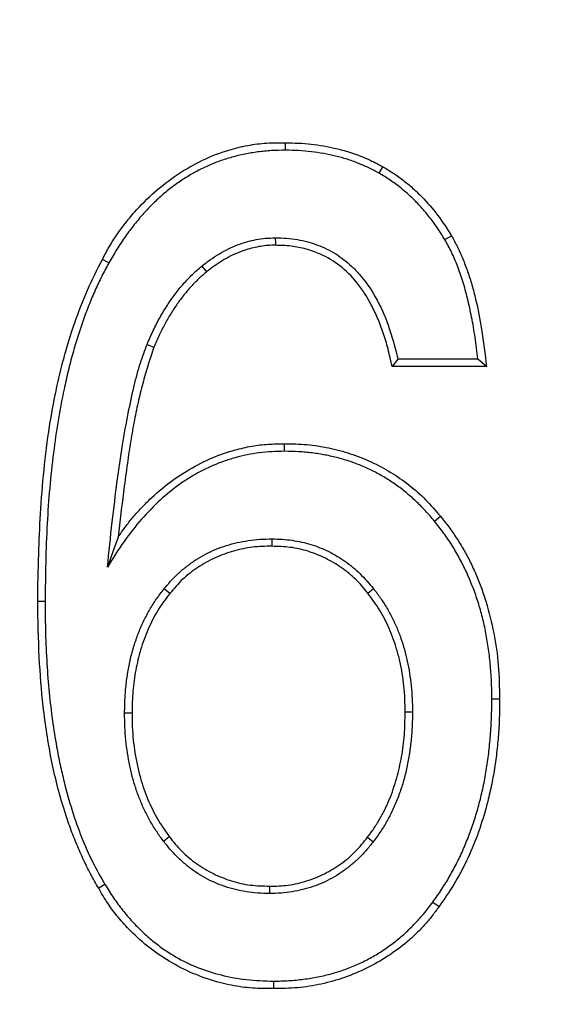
# Model space of a CAD drawing. Header units: millimetres. Extents: x 3 to 2091, y -59 to 1557.
# Tile 24 of 71: x 916.03 to 922.35, y 589.11 to 600.86. Entities that reach past the tile are written whole.
import ezdxf

# ---------------------------------------------------------------- set-up
doc = ezdxf.new("R2010")
doc.units = ezdxf.units.MM

msp = doc.modelspace()

# ---------------------------------------------------------------- linework, layer by layer
at = {"color": 7, "linetype": 'Continuous', "lineweight": 25}
for p, q in [((919.199, 599.303), (919.199, 599.391)), ((920.315, 599.028), (920.359, 599.106)), ((921.098, 598.236), (921.177, 598.283)), ((917.093, 597.958), (917.016, 598.001)), ((918.201, 597.92), (918.258, 597.852)), ((917.549, 596.987), (917.631, 596.953)), ((920.539, 596.812), (920.469, 596.723)), ((921.594, 596.723), (921.492, 596.812)), ((921.594, 596.723), (920.469, 596.723)), ((919.188, 595.711), (919.188, 595.8)), ((920.974, 594.878), (921.044, 594.936)), ((919.038, 594.578), (919.038, 594.666)), ((917.82, 594.014), (917.751, 594.07)), ((920.179, 594.019), (920.247, 594.074)), ((916.333, 593.919), (916.245, 593.919)), ((921.658, 592.758), (921.75, 592.758)), ((917.37, 592.589), (917.281, 592.589)), ((920.624, 592.602), (920.711, 592.602)), ((917.744, 591.062), (917.814, 591.115)), ((920.176, 591.107), (920.245, 591.054)), ((917.047, 590.543), (916.972, 590.498)), ((919.009, 590.525), (919.009, 590.436)), ((920.954, 590.333), (921.028, 590.28)), ((919.055, 589.391), (919.055, 589.303))]:
    msp.add_line(p, q, dxfattribs=at)
msp.add_circle((916.559, 559.513), 170, dxfattribs=at)
for radius, start, end in [(133, 90, 270), (133, 270, 90), (100, 90, 270), (100, 270, 90)]:
    msp.add_arc((916.559, 559.513), radius, start, end, dxfattribs=at)
for points, knots in [([(916.559, 727.513), (916.139, 727.512), (915.299, 727.511), (914.039, 727.496), (912.78, 727.472), (911.521, 727.439), (910.262, 727.397), (909.004, 727.345), (907.746, 727.284), (906.489, 727.213), (905.232, 727.133), (903.975, 727.043), (902.719, 726.944), (899.288, 726.647), (893.693, 726.011), (885.902, 724.756), (878.102, 723.119), (870.249, 721.073), (862.439, 718.629), (854.641, 715.761), (846.942, 712.488), (836.762, 707.543), (824.416, 700.341), (810.457, 690.153), (797.553, 678.519), (785.92, 665.615), (775.731, 651.656), (767.114, 636.885), (760.14, 621.561), (754.828, 605.943), (751.147, 590.281), (749.02, 574.799), (748.332, 559.513), (749.02, 544.228), (751.147, 528.746), (754.828, 513.083), (760.14, 497.466), (767.114, 482.142), (775.731, 467.371), (785.92, 453.411), (797.553, 440.507), (810.457, 428.874), (824.416, 418.686), (836.762, 411.483), (846.942, 406.539), (854.641, 403.266), (862.439, 400.398), (870.249, 397.954), (878.102, 395.908), (885.902, 394.271), (893.693, 393.015), (899.705, 392.332), (903.974, 391.979), (906.488, 391.809), (909.003, 391.677), (911.52, 391.583), (914.039, 391.524), (915.719, 391.517), (916.559, 391.513)], [0, 0, 0, 0, 0.002389, 0.004777, 0.007164, 0.009551, 0.011938, 0.014324, 0.016711, 0.019098, 0.021485, 0.023872, 0.02626, 0.028649, 0.043454, 0.058261, 0.073506, 0.088752, 0.104385, 0.120019, 0.135975, 0.151933, 0.184342, 0.217095, 0.250023, 0.282951, 0.315704, 0.348113, 0.380017, 0.411274, 0.441757, 0.471361, 0.5, 0.52864, 0.558243, 0.588726, 0.619983, 0.651887, 0.684296, 0.717049, 0.749977, 0.782906, 0.815659, 0.848067, 0.864024, 0.879982, 0.895614, 0.911248, 0.926493, 0.94174, 0.956545, 0.971351, 0.976128, 0.980902, 0.985675, 0.990449, 0.995223, 1, 1, 1, 1]), ([(916.559, 391.513), (916.979, 391.514), (917.819, 391.516), (919.079, 391.531), (920.339, 391.554), (921.598, 391.587), (922.856, 391.63), (924.114, 391.682), (925.372, 391.743), (926.63, 391.814), (927.887, 391.894), (929.143, 391.984), (930.399, 392.083), (933.83, 392.379), (939.425, 393.015), (947.216, 394.271), (955.016, 395.908), (962.869, 397.954), (970.679, 400.398), (978.477, 403.266), (986.177, 406.539), (996.356, 411.483), (1008.702, 418.686), (1022.661, 428.874), (1035.565, 440.507), (1047.199, 453.411), (1057.387, 467.371), (1066.004, 482.142), (1072.978, 497.466), (1078.29, 513.083), (1081.972, 528.746), (1084.098, 544.228), (1084.786, 559.513), (1084.098, 574.799), (1081.972, 590.281), (1078.29, 605.943), (1072.978, 621.561), (1066.004, 636.885), (1057.387, 651.656), (1047.199, 665.615), (1035.565, 678.519), (1022.661, 690.153), (1008.702, 700.341), (996.356, 707.543), (986.177, 712.487), (978.478, 715.761), (970.679, 718.629), (962.869, 721.073), (955.016, 723.119), (947.217, 724.756), (939.425, 726.011), (933.413, 726.695), (929.144, 727.048), (926.63, 727.217), (924.115, 727.35), (921.598, 727.444), (919.079, 727.502), (917.399, 727.51), (916.559, 727.513)], [0, 0, 0, 0, 0.002389, 0.004777, 0.007164, 0.009551, 0.011938, 0.014324, 0.016711, 0.019098, 0.021485, 0.023872, 0.02626, 0.028649, 0.043454, 0.058261, 0.073506, 0.088752, 0.104385, 0.120019, 0.135975, 0.151933, 0.184342, 0.217095, 0.250023, 0.282951, 0.315704, 0.348113, 0.380017, 0.411274, 0.441757, 0.471361, 0.5, 0.52864, 0.558243, 0.588726, 0.619983, 0.651887, 0.684296, 0.717049, 0.749977, 0.782906, 0.815659, 0.848067, 0.864024, 0.879982, 0.895614, 0.911248, 0.926493, 0.94174, 0.956545, 0.971351, 0.976128, 0.980902, 0.985675, 0.990449, 0.995223, 1, 1, 1, 1]), ([(814.926, 573.246), (815.435, 579.574), (816.534, 585.853), (819.877, 598.099), (822.119, 604.065), (827.67, 615.476), (830.977, 620.92), (838.54, 631.1), (842.796, 635.835), (852.108, 644.432), (857.164, 648.295), (867.9, 655.014), (873.58, 657.871), (885.368, 662.484), (891.476, 664.238), (903.909, 666.587), (910.234, 667.18), (916.559, 667.183)], [0, 0, 0, 0, 0.125, 0.125, 0.25, 0.25, 0.375, 0.375, 0.5, 0.5, 0.625, 0.625, 0.75, 0.75, 0.875, 0.875, 1, 1, 1, 1]), ([(916.559, 667.183), (922.884, 667.18), (929.209, 666.587), (941.642, 664.238), (947.75, 662.484), (959.538, 657.871), (965.218, 655.014), (975.954, 648.295), (981.01, 644.433), (990.322, 635.835), (994.578, 631.101), (1002.141, 620.921), (1005.448, 615.476), (1010.999, 604.066), (1013.241, 598.1), (1016.584, 585.854), (1017.683, 579.575), (1018.192, 573.247)], [0, 0, 0, 0, 0.125, 0.125, 0.25, 0.25, 0.375, 0.375, 0.5, 0.5, 0.625, 0.625, 0.75, 0.75, 0.875, 0.875, 1, 1, 1, 1]), ([(916.559, 666.656), (916.25, 666.655), (915.631, 666.653), (914.699, 666.64), (913.76, 666.619), (912.814, 666.588), (911.861, 666.548), (910.901, 666.499), (909.935, 666.441), (908.962, 666.373), (907.983, 666.295), (906.998, 666.207), (906.006, 666.108), (905.008, 665.999), (904.005, 665.88), (902.995, 665.749), (901.98, 665.608), (900.96, 665.455), (899.934, 665.29), (898.903, 665.114), (897.866, 664.926), (896.825, 664.726), (895.779, 664.514), (894.729, 664.289), (893.674, 664.052), (892.614, 663.802), (891.551, 663.539), (890.484, 663.262), (889.413, 662.973), (888.338, 662.669), (887.26, 662.352), (886.179, 662.021), (885.095, 661.676), (884.009, 661.316), (882.92, 660.942), (881.828, 660.554), (880.735, 660.15), (879.639, 659.732), (878.543, 659.298), (877.444, 658.849), (876.345, 658.385), (875.245, 657.905), (874.145, 657.409), (873.044, 656.897), (871.943, 656.37), (870.842, 655.825), (869.742, 655.265), (868.643, 654.688), (867.545, 654.094), (866.448, 653.484), (865.353, 652.857), (864.259, 652.213), (863.168, 651.551), (862.08, 650.873), (860.994, 650.176), (859.912, 649.463), (858.833, 648.732), (857.758, 647.983), (856.688, 647.217), (855.622, 646.433), (854.56, 645.63), (853.504, 644.81), (852.454, 643.972), (851.409, 643.116), (850.371, 642.242), (849.339, 641.349), (848.315, 640.438), (844.498, 636.953), (838.598, 630.762), (831.728, 621.591), (826.533, 612.868), (823.483, 606.461), (821.787, 602.331), (820.972, 600.214), (820.211, 598.099), (819.502, 595.986), (818.846, 593.877), (818.24, 591.772), (817.684, 589.674), (817.178, 587.584), (816.719, 585.502), (816.308, 583.43), (815.942, 581.368), (815.622, 579.319), (815.346, 577.283), (815.11, 575.261), (814.987, 573.916), (814.926, 573.246)], [0, 0, 0, 0, 0.006056, 0.012159, 0.01831, 0.024508, 0.030753, 0.037045, 0.043385, 0.049771, 0.056204, 0.062684, 0.069211, 0.075785, 0.082405, 0.089072, 0.095786, 0.102546, 0.109353, 0.116207, 0.123108, 0.130055, 0.137049, 0.14409, 0.151177, 0.158312, 0.165493, 0.172721, 0.179996, 0.187318, 0.194686, 0.202101, 0.209563, 0.217072, 0.224627, 0.23223, 0.239878, 0.247573, 0.255315, 0.263104, 0.270939, 0.27882, 0.286748, 0.294723, 0.302744, 0.310811, 0.318925, 0.327086, 0.335293, 0.343547, 0.351847, 0.360193, 0.368586, 0.377026, 0.385512, 0.394044, 0.402623, 0.411248, 0.41992, 0.428638, 0.437403, 0.446213, 0.455071, 0.463974, 0.472924, 0.48192, 0.490963, 0.500051, 0.584223, 0.65988, 0.72703, 0.78568, 0.800855, 0.815903, 0.830825, 0.845619, 0.860287, 0.874829, 0.889243, 0.903531, 0.917692, 0.931727, 0.945635, 0.959416, 0.973071, 0.986599, 1, 1, 1, 1]), ([(1018.192, 573.247), (1018.161, 573.591), (1018.1, 574.282), (1017.995, 575.323), (1017.878, 576.373), (1017.749, 577.433), (1017.608, 578.501), (1017.453, 579.579), (1017.286, 580.666), (1017.105, 581.762), (1016.91, 582.866), (1016.701, 583.978), (1016.477, 585.099), (1016.239, 586.227), (1015.986, 587.363), (1015.717, 588.507), (1015.433, 589.658), (1015.132, 590.816), (1014.815, 591.981), (1014.481, 593.153), (1013.985, 594.815), (1013.124, 597.511), (1011.602, 601.753), (1009.179, 607.527), (1005.25, 615.314), (998.041, 626.699), (986.723, 639.523), (971.203, 651.465), (956.89, 658.727), (944.74, 662.834), (935.452, 665.035), (927.677, 666.133), (922.123, 666.525), (919.341, 666.623), (917.95, 666.648), (917.254, 666.654), (916.906, 666.655), (916.708, 666.656), (916.608, 666.656), (916.559, 666.656)], [0, 0, 0, 0, 0.006884, 0.01384, 0.020866, 0.027964, 0.035133, 0.042372, 0.049683, 0.057066, 0.064519, 0.072044, 0.079639, 0.087306, 0.095044, 0.102853, 0.110733, 0.118685, 0.126708, 0.134801, 0.142966, 0.16128, 0.191206, 0.232747, 0.285911, 0.364601, 0.500093, 0.62271, 0.749922, 0.814587, 0.874964, 0.937481, 0.968744, 0.984373, 0.992187, 0.996094, 0.998047, 0.999023, 1, 1, 1, 1]), ([(817.235, 573.586), (817.791, 579.672), (818.908, 585.708), (822.227, 597.478), (824.429, 603.213), (829.853, 614.191), (833.074, 619.433), (840.432, 629.25), (844.569, 633.824), (853.626, 642.143), (858.546, 645.887), (869.005, 652.412), (874.545, 655.191), (886.054, 659.684), (892.023, 661.396), (904.181, 663.685), (910.372, 664.263), (916.559, 664.263)], [0, 0, 0, 0, 0.125, 0.125, 0.25, 0.25, 0.375, 0.375, 0.5, 0.5, 0.625, 0.625, 0.75, 0.75, 0.875, 0.875, 1, 1, 1, 1]), ([(916.559, 664.263), (922.746, 664.263), (928.937, 663.685), (941.095, 661.396), (947.063, 659.684), (958.573, 655.192), (964.112, 652.412), (974.572, 645.888), (979.492, 642.144), (988.548, 633.825), (992.686, 629.251), (1000.044, 619.434), (1003.265, 614.191), (1008.689, 603.214), (1010.891, 597.479), (1014.21, 585.709), (1015.327, 579.673), (1015.883, 573.587)], [0, 0, 0, 0, 0.125, 0.125, 0.25, 0.25, 0.375, 0.375, 0.5, 0.5, 0.625, 0.625, 0.75, 0.75, 0.875, 0.875, 1, 1, 1, 1]), ([(917.016, 598.001), (917.042, 598.051), (917.096, 598.151), (917.187, 598.294), (917.288, 598.432), (917.434, 598.608), (917.636, 598.811), (917.909, 599.02), (918.205, 599.19), (918.488, 599.301), (918.746, 599.363), (918.972, 599.394), (919.124, 599.392), (919.199, 599.391)], [0, 0, 0, 0, 0.062067, 0.124145, 0.186486, 0.249336, 0.375563, 0.499919, 0.626029, 0.748797, 0.833572, 0.916943, 1, 1, 1, 1]), ([(919.199, 599.391), (919.251, 599.39), (919.353, 599.389), (919.505, 599.377), (919.653, 599.356), (919.818, 599.322), (919.996, 599.271), (920.184, 599.199), (920.301, 599.137), (920.359, 599.106)], [0, 0, 0, 0, 0.127806, 0.253466, 0.377408, 0.500077, 0.670615, 0.836751, 1, 1, 1, 1]), ([(919.199, 599.303), (919.144, 599.302), (919.034, 599.3), (918.871, 599.284), (918.713, 599.258), (918.56, 599.221), (918.412, 599.174), (918.268, 599.116), (918.129, 599.047), (917.994, 598.968), (917.865, 598.879), (917.74, 598.779), (917.62, 598.668), (917.504, 598.547), (917.394, 598.415), (917.288, 598.273), (917.186, 598.12), (917.124, 598.013), (917.093, 597.958)], [0, 0, 0, 0, 0.063454, 0.1253723, 0.1860319, 0.2457274, 0.304768, 0.3634729, 0.422167, 0.4811754, 0.540818, 0.6014045, 0.6632308, 0.726575, 0.7916961, 0.8588323, 0.9282012, 1, 1, 1, 1]), ([(920.315, 599.028), (920.274, 599.05), (920.193, 599.094), (920.065, 599.149), (919.932, 599.197), (919.795, 599.235), (919.653, 599.265), (919.506, 599.287), (919.354, 599.3), (919.251, 599.302), (919.199, 599.303)], [0, 0, 0, 0, 0.11932, 0.239154, 0.360082, 0.482668, 0.607455, 0.734958, 0.865657, 1, 1, 1, 1]), ([(920.359, 599.106), (920.4, 599.081), (920.483, 599.032), (920.601, 598.947), (920.715, 598.853), (920.856, 598.717), (921.018, 598.532), (921.123, 598.366), (921.177, 598.283)], [0, 0, 0, 0, 0.122743, 0.246585, 0.37216, 0.500075, 0.747537, 1, 1, 1, 1]), ([(921.098, 598.236), (921.068, 598.285), (921.009, 598.38), (920.91, 598.514), (920.804, 598.638), (920.692, 598.752), (920.573, 598.854), (920.448, 598.948), (920.359, 599.001), (920.315, 599.028)], [0, 0, 0, 0, 0.151643, 0.29912, 0.443127, 0.584412, 0.723766, 0.862014, 1, 1, 1, 1]), ([(918.201, 597.92), (918.235, 597.947), (918.303, 598), (918.408, 598.068), (918.516, 598.127), (918.625, 598.175), (918.735, 598.212), (918.848, 598.238), (918.962, 598.254), (919.038, 598.256), (919.077, 598.258)], [0, 0, 0, 0, 0.136037, 0.267174, 0.394199, 0.517978, 0.639444, 0.759588, 0.87943, 1, 1, 1, 1]), ([(919.077, 598.258), (919.122, 598.257), (919.21, 598.255), (919.339, 598.238), (919.463, 598.212), (919.58, 598.174), (919.692, 598.126), (919.798, 598.067), (919.897, 597.998), (919.991, 597.917), (920.126, 597.777), (920.284, 597.548), (920.439, 597.204), (920.504, 596.948), (920.539, 596.812)], [0, 0, 0, 0, 0.059965, 0.117717, 0.173693, 0.228371, 0.282262, 0.335902, 0.389834, 0.444591, 0.500684, 0.648681, 0.813575, 1, 1, 1, 1]), ([(921.492, 596.812), (921.481, 596.899), (921.461, 597.066), (921.419, 597.307), (921.371, 597.53), (921.315, 597.734), (921.251, 597.919), (921.181, 598.086), (921.125, 598.187), (921.098, 598.236)], [0, 0, 0, 0, 0.1758443, 0.3400336, 0.4928754, 0.6347509, 0.7661369, 0.8876336, 1, 1, 1, 1]), ([(921.177, 598.283), (921.201, 598.239), (921.25, 598.149), (921.313, 598.006), (921.371, 597.854), (921.422, 597.694), (921.482, 597.465), (921.543, 597.141), (921.576, 596.872), (921.594, 596.723)], [0, 0, 0, 0, 0.092809, 0.188869, 0.288547, 0.39217, 0.500033, 0.723675, 1, 1, 1, 1]), ([(919.078, 598.169), (919.049, 598.169), (918.99, 598.168), (918.903, 598.157), (918.815, 598.14), (918.727, 598.115), (918.6, 598.069), (918.437, 597.989), (918.318, 597.898), (918.258, 597.852)], [0, 0, 0, 0, 0.097465, 0.195585, 0.295004, 0.396338, 0.50017, 0.746539, 1, 1, 1, 1]), ([(920.469, 596.723), (920.453, 596.793), (920.424, 596.928), (920.366, 597.12), (920.3, 597.297), (920.225, 597.457), (920.141, 597.601), (920.023, 597.763), (919.855, 597.931), (919.644, 598.057), (919.445, 598.127), (919.264, 598.164), (919.141, 598.167), (919.078, 598.169)], [0, 0, 0, 0, 0.097052, 0.187989, 0.273204, 0.353171, 0.428465, 0.499775, 0.626985, 0.749639, 0.831456, 0.914338, 1, 1, 1, 1]), ([(916.245, 593.919), (916.248, 594.107), (916.254, 594.456), (916.285, 595.154), (916.347, 595.807), (916.459, 596.427), (916.557, 596.84), (916.681, 597.242), (916.831, 597.634), (916.955, 597.88), (917.016, 598.001)], [0, 0, 0, 0, 0.134489, 0.249378, 0.499977, 0.602527, 0.700112, 0.803309, 0.903083, 1, 1, 1, 1]), ([(917.093, 597.958), (917.064, 597.905), (917.006, 597.798), (916.928, 597.631), (916.854, 597.455), (916.785, 597.271), (916.721, 597.078), (916.661, 596.877), (916.607, 596.667), (916.518, 596.274), (916.421, 595.669), (916.346, 594.823), (916.337, 594.23), (916.333, 593.919)], [0, 0, 0, 0, 0.043225, 0.087757, 0.13368, 0.181071, 0.230003, 0.280537, 0.332734, 0.386644, 0.57139, 0.775522, 1, 1, 1, 1]), ([(917.549, 596.987), (917.573, 597.043), (917.62, 597.153), (917.701, 597.308), (917.788, 597.453), (917.881, 597.587), (917.981, 597.709), (918.087, 597.822), (918.163, 597.888), (918.201, 597.92)], [0, 0, 0, 0, 0.158675, 0.311013, 0.457582, 0.59902, 0.736038, 0.869416, 1, 1, 1, 1]), ([(918.258, 597.852), (918.226, 597.824), (918.161, 597.769), (918.072, 597.677), (917.986, 597.577), (917.906, 597.469), (917.83, 597.352), (917.758, 597.227), (917.691, 597.094), (917.651, 597.001), (917.631, 596.953)], [0, 0, 0, 0, 0.113623, 0.229434, 0.348017, 0.469915, 0.595627, 0.72561, 0.860278, 1, 1, 1, 1]), ([(917.077, 594.329), (917.095, 594.509), (917.13, 594.852), (917.19, 595.338), (917.253, 595.771), (917.319, 596.151), (917.39, 596.478), (917.461, 596.753), (917.522, 596.914), (917.549, 596.987)], [0, 0, 0, 0, 0.200449, 0.381491, 0.543205, 0.6857, 0.809137, 0.913766, 1, 1, 1, 1]), ([(917.631, 596.953), (917.608, 596.888), (917.562, 596.754), (917.502, 596.543), (917.446, 596.318), (917.396, 596.08), (917.352, 595.829), (917.311, 595.554), (917.261, 595.172), (917.225, 594.878), (917.203, 594.686)], [0, 0, 0, 0, 0.089669, 0.184358, 0.284223, 0.389396, 0.49999, 0.61494, 0.750205, 1, 1, 1, 1]), ([(921.492, 596.812), (921.333, 596.812), (921.016, 596.812), (920.698, 596.812), (920.539, 596.812)], [0, 0, 0, 0, 0.500189, 1, 1, 1, 1]), ([(917.203, 594.686), (917.231, 594.727), (917.287, 594.808), (917.379, 594.924), (917.478, 595.034), (917.618, 595.175), (917.807, 595.337), (918.055, 595.503), (918.32, 595.637), (918.569, 595.724), (918.794, 595.775), (918.991, 595.8), (919.122, 595.8), (919.188, 595.8)], [0, 0, 0, 0, 0.062327, 0.124553, 0.186869, 0.249465, 0.375715, 0.49998, 0.62611, 0.74915, 0.833826, 0.917162, 1, 1, 1, 1]), ([(919.188, 595.8), (919.232, 595.8), (919.32, 595.801), (919.452, 595.792), (919.584, 595.776), (919.758, 595.745), (919.973, 595.687), (920.22, 595.589), (920.454, 595.465), (920.673, 595.313), (920.873, 595.139), (920.987, 595.003), (921.044, 594.936)], [0, 0, 0, 0, 0.062204, 0.124484, 0.187051, 0.250114, 0.374995, 0.500054, 0.625397, 0.749826, 0.875649, 1, 1, 1, 1]), ([(919.188, 595.711), (919.137, 595.71), (919.036, 595.709), (918.887, 595.694), (918.741, 595.67), (918.599, 595.636), (918.46, 595.592), (918.324, 595.539), (918.192, 595.476), (918.064, 595.403), (917.897, 595.293), (917.698, 595.131), (917.475, 594.9), (917.264, 594.632), (917.141, 594.433), (917.077, 594.329)], [0, 0, 0, 0, 0.057612, 0.114135, 0.16982, 0.224928, 0.279729, 0.334496, 0.389504, 0.445025, 0.501322, 0.615151, 0.735237, 0.863099, 1, 1, 1, 1]), ([(920.974, 594.878), (920.939, 594.92), (920.869, 595.002), (920.755, 595.115), (920.638, 595.219), (920.515, 595.313), (920.387, 595.397), (920.254, 595.471), (920.116, 595.535), (919.974, 595.59), (919.826, 595.634), (919.673, 595.669), (919.516, 595.693), (919.353, 595.708), (919.243, 595.71), (919.188, 595.711)], [0, 0, 0, 0, 0.080133, 0.158412, 0.235167, 0.310747, 0.38552, 0.459863, 0.534163, 0.608806, 0.684171, 0.760628, 0.838533, 0.918219, 1, 1, 1, 1]), ([(921.044, 594.936), (921.078, 594.894), (921.146, 594.81), (921.238, 594.676), (921.324, 594.537), (921.402, 594.39), (921.472, 594.237), (921.535, 594.078), (921.612, 593.848), (921.687, 593.542), (921.743, 593.155), (921.747, 592.892), (921.75, 592.758)], [0, 0, 0, 0, 0.069293, 0.138886, 0.209035, 0.27999, 0.351992, 0.425272, 0.500049, 0.663037, 0.829091, 1, 1, 1, 1]), ([(921.658, 592.758), (921.657, 592.829), (921.655, 592.968), (921.64, 593.173), (921.617, 593.372), (921.584, 593.565), (921.541, 593.752), (921.489, 593.932), (921.427, 594.106), (921.356, 594.273), (921.275, 594.434), (921.185, 594.589), (921.085, 594.738), (921.011, 594.831), (920.974, 594.878)], [0, 0, 0, 0, 0.092919, 0.183255, 0.271223, 0.357055, 0.441002, 0.523329, 0.604321, 0.684275, 0.7635, 0.842314, 0.921039, 1, 1, 1, 1]), ([(917.203, 594.686), (917.181, 594.629), (917.139, 594.515), (917.098, 594.391), (917.077, 594.329)], [0, 0, 0, 0, 0.503518, 1, 1, 1, 1]), ([(917.751, 594.07), (917.78, 594.105), (917.838, 594.174), (917.934, 594.268), (918.035, 594.352), (918.142, 594.426), (918.254, 594.491), (918.371, 594.545), (918.494, 594.589), (918.622, 594.624), (918.756, 594.648), (918.895, 594.664), (918.99, 594.665), (919.038, 594.666)], [0, 0, 0, 0, 0.093146, 0.183945, 0.272994, 0.360927, 0.448403, 0.53609, 0.624652, 0.714732, 0.806944, 0.901859, 1, 1, 1, 1]), ([(919.038, 594.578), (918.999, 594.578), (918.921, 594.578), (918.806, 594.568), (918.692, 594.55), (918.58, 594.522), (918.469, 594.486), (918.324, 594.427), (918.153, 594.333), (917.968, 594.19), (917.869, 594.073), (917.82, 594.014)], [0, 0, 0, 0, 0.0839492, 0.1670263, 0.2497105, 0.3324872, 0.4158406, 0.5002448, 0.6707556, 0.8357882, 1, 1, 1, 1]), ([(919.038, 594.666), (919.078, 594.665), (919.158, 594.664), (919.276, 594.651), (919.391, 594.63), (919.502, 594.601), (919.61, 594.563), (919.748, 594.502), (919.911, 594.404), (920.092, 594.255), (920.195, 594.135), (920.247, 594.074)], [0, 0, 0, 0, 0.08705, 0.171991, 0.255278, 0.33739, 0.418829, 0.500108, 0.661396, 0.826814, 1, 1, 1, 1]), ([(920.179, 594.019), (920.156, 594.048), (920.111, 594.106), (920.035, 594.185), (919.954, 594.257), (919.866, 594.324), (919.773, 594.383), (919.642, 594.454), (919.471, 594.523), (919.256, 594.573), (919.11, 594.576), (919.038, 594.578)], [0, 0, 0, 0, 0.083421, 0.166136, 0.24866, 0.33151, 0.415199, 0.500224, 0.669879, 0.835001, 1, 1, 1, 1]), ([(917.281, 592.589), (917.282, 592.647), (917.284, 592.763), (917.298, 592.933), (917.322, 593.097), (917.354, 593.255), (917.397, 593.407), (917.448, 593.552), (917.509, 593.692), (917.58, 593.824), (917.66, 593.951), (917.72, 594.03), (917.751, 594.07)], [0, 0, 0, 0, 0.111266, 0.218913, 0.323304, 0.424832, 0.523929, 0.621058, 0.716708, 0.811394, 0.905646, 1, 1, 1, 1]), ([(917.82, 594.014), (917.795, 593.982), (917.744, 593.917), (917.676, 593.813), (917.615, 593.704), (917.56, 593.588), (917.512, 593.467), (917.459, 593.306), (917.41, 593.1), (917.375, 592.848), (917.371, 592.676), (917.37, 592.589)], [0, 0, 0, 0, 0.080634, 0.161843, 0.244017, 0.327537, 0.412762, 0.500032, 0.662278, 0.828389, 1, 1, 1, 1]), ([(920.624, 592.602), (920.624, 592.654), (920.623, 592.758), (920.611, 592.911), (920.591, 593.061), (920.562, 593.208), (920.515, 593.388), (920.44, 593.595), (920.326, 593.821), (920.227, 593.954), (920.179, 594.019)], [0, 0, 0, 0, 0.1033614, 0.2047079, 0.3043823, 0.4027447, 0.50017, 0.6722672, 0.8379214, 1, 1, 1, 1]), ([(920.247, 594.074), (920.274, 594.038), (920.329, 593.966), (920.402, 593.852), (920.467, 593.733), (920.525, 593.609), (920.575, 593.48), (920.617, 593.345), (920.652, 593.206), (920.678, 593.062), (920.697, 592.913), (920.709, 592.759), (920.711, 592.655), (920.711, 592.602)], [0, 0, 0, 0, 0.086242, 0.172283, 0.258518, 0.345343, 0.433142, 0.522289, 0.613141, 0.706034, 0.801284, 0.899182, 1, 1, 1, 1]), ([(916.972, 590.498), (916.939, 590.556), (916.872, 590.672), (916.783, 590.854), (916.7, 591.043), (916.625, 591.239), (916.517, 591.562), (916.398, 592.038), (916.307, 592.644), (916.257, 593.278), (916.249, 593.696), (916.245, 593.919)], [0, 0, 0, 0, 0.0564935, 0.113755, 0.1719123, 0.2310873, 0.2913957, 0.461079, 0.6458201, 0.8109323, 1, 1, 1, 1]), ([(916.333, 593.919), (916.334, 593.793), (916.336, 593.546), (916.353, 593.184), (916.38, 592.837), (916.418, 592.505), (916.463, 592.219), (916.511, 591.976), (916.569, 591.722), (916.65, 591.431), (916.763, 591.111), (916.892, 590.815), (916.996, 590.632), (917.047, 590.543)], [0, 0, 0, 0, 0.108253, 0.212144, 0.311782, 0.407291, 0.49881, 0.560636, 0.620587, 0.722671, 0.819591, 0.911842, 1, 1, 1, 1]), ([(920.954, 590.333), (920.99, 590.383), (921.06, 590.483), (921.156, 590.64), (921.244, 590.803), (921.323, 590.972), (921.393, 591.146), (921.456, 591.327), (921.51, 591.514), (921.556, 591.707), (921.593, 591.906), (921.622, 592.11), (921.642, 592.321), (921.655, 592.538), (921.657, 592.684), (921.658, 592.758)], [0, 0, 0, 0, 0.071455, 0.143056, 0.215027, 0.28759, 0.36096, 0.435345, 0.510945, 0.58795, 0.666542, 0.74689, 0.829151, 0.913476, 1, 1, 1, 1]), ([(921.75, 592.758), (921.749, 592.682), (921.749, 592.531), (921.735, 592.308), (921.713, 592.088), (921.682, 591.874), (921.641, 591.664), (921.579, 591.415), (921.491, 591.134), (921.362, 590.828), (921.211, 590.542), (921.089, 590.367), (921.028, 590.28)], [0, 0, 0, 0, 0.086849, 0.172071, 0.255829, 0.338298, 0.419659, 0.500101, 0.63021, 0.756169, 0.879048, 1, 1, 1, 1]), ([(917.744, 591.062), (917.716, 591.099), (917.662, 591.173), (917.589, 591.292), (917.524, 591.416), (917.467, 591.544), (917.417, 591.678), (917.375, 591.817), (917.341, 591.962), (917.314, 592.111), (917.295, 592.266), (917.283, 592.425), (917.282, 592.534), (917.281, 592.589)], [0, 0, 0, 0, 0.085267, 0.170596, 0.256365, 0.342946, 0.430701, 0.519976, 0.611102, 0.704389, 0.800126, 0.898581, 1, 1, 1, 1]), ([(917.37, 592.589), (917.37, 592.534), (917.371, 592.427), (917.383, 592.268), (917.403, 592.113), (917.431, 591.961), (917.478, 591.775), (917.552, 591.56), (917.666, 591.324), (917.765, 591.184), (917.814, 591.115)], [0, 0, 0, 0, 0.103922, 0.205584, 0.305292, 0.403368, 0.500153, 0.672597, 0.838296, 1, 1, 1, 1]), ([(920.176, 591.107), (920.201, 591.141), (920.252, 591.21), (920.32, 591.319), (920.382, 591.435), (920.437, 591.556), (920.485, 591.683), (920.537, 591.852), (920.586, 592.067), (920.62, 592.331), (920.623, 592.511), (920.624, 592.602)], [0, 0, 0, 0, 0.080345, 0.161394, 0.243528, 0.327115, 0.412506, 0.500026, 0.661282, 0.82745, 1, 1, 1, 1]), ([(920.711, 592.602), (920.711, 592.541), (920.709, 592.419), (920.694, 592.241), (920.671, 592.069), (920.639, 591.904), (920.597, 591.746), (920.546, 591.594), (920.485, 591.448), (920.415, 591.31), (920.336, 591.178), (920.275, 591.095), (920.245, 591.054)], [0, 0, 0, 0, 0.112128, 0.220523, 0.325519, 0.427482, 0.52681, 0.623936, 0.719321, 0.813454, 0.90684, 1, 1, 1, 1]), ([(919.009, 590.436), (918.962, 590.437), (918.869, 590.439), (918.733, 590.455), (918.602, 590.481), (918.477, 590.517), (918.356, 590.564), (918.24, 590.621), (918.13, 590.688), (918.025, 590.766), (917.925, 590.854), (917.83, 590.953), (917.773, 591.025), (917.744, 591.062)], [0, 0, 0, 0, 0.096148, 0.189302, 0.28005, 0.369026, 0.456904, 0.544383, 0.632171, 0.720969, 0.811454, 0.904266, 1, 1, 1, 1]), ([(917.814, 591.115), (917.837, 591.085), (917.883, 591.024), (917.961, 590.94), (918.046, 590.862), (918.137, 590.792), (918.235, 590.728), (918.373, 590.653), (918.553, 590.581), (918.779, 590.529), (918.932, 590.526), (919.009, 590.525)], [0, 0, 0, 0, 0.083053, 0.165465, 0.247814, 0.33068, 0.41463, 0.500212, 0.669369, 0.83446, 1, 1, 1, 1]), ([(919.009, 590.525), (919.046, 590.525), (919.121, 590.524), (919.232, 590.535), (919.343, 590.555), (919.451, 590.585), (919.559, 590.623), (919.698, 590.687), (919.861, 590.785), (920.036, 590.93), (920.129, 591.048), (920.176, 591.107)], [0, 0, 0, 0, 0.082855, 0.165135, 0.247428, 0.33032, 0.414387, 0.500179, 0.668944, 0.834098, 1, 1, 1, 1]), ([(920.245, 591.054), (920.216, 591.018), (920.159, 590.946), (920.065, 590.849), (919.967, 590.762), (919.864, 590.685), (919.756, 590.619), (919.643, 590.562), (919.525, 590.516), (919.403, 590.48), (919.276, 590.455), (919.144, 590.439), (919.054, 590.437), (919.009, 590.436)], [0, 0, 0, 0, 0.096735, 0.190408, 0.281589, 0.370891, 0.458972, 0.546512, 0.634208, 0.72275, 0.812811, 0.905029, 1, 1, 1, 1]), ([(919.055, 589.303), (919.013, 589.302), (918.93, 589.3), (918.804, 589.306), (918.679, 589.319), (918.554, 589.34), (918.369, 589.382), (918.128, 589.462), (917.845, 589.602), (917.581, 589.778), (917.37, 589.965), (917.205, 590.148), (917.077, 590.317), (917.007, 590.437), (916.972, 590.498)], [0, 0, 0, 0, 0.049689, 0.099403, 0.149318, 0.199611, 0.250454, 0.374598, 0.500006, 0.62508, 0.749859, 0.834072, 0.917209, 1, 1, 1, 1]), ([(917.047, 590.543), (917.08, 590.49), (917.146, 590.385), (917.255, 590.239), (917.369, 590.103), (917.49, 589.98), (917.617, 589.868), (917.749, 589.768), (917.924, 589.657), (918.149, 589.547), (918.434, 589.457), (918.738, 589.401), (918.947, 589.394), (919.055, 589.391)], [0, 0, 0, 0, 0.077436, 0.152303, 0.224917, 0.295623, 0.364794, 0.432829, 0.500149, 0.619575, 0.741188, 0.867303, 1, 1, 1, 1]), ([(919.055, 589.391), (919.116, 589.392), (919.236, 589.394), (919.413, 589.412), (919.585, 589.439), (919.75, 589.478), (919.908, 589.529), (920.061, 589.59), (920.208, 589.663), (920.348, 589.747), (920.482, 589.842), (920.61, 589.948), (920.732, 590.065), (920.848, 590.193), (920.919, 590.286), (920.954, 590.333)], [0, 0, 0, 0, 0.082863, 0.163292, 0.241632, 0.318255, 0.393556, 0.467956, 0.541887, 0.615792, 0.690112, 0.765283, 0.841726, 0.91984, 1, 1, 1, 1]), ([(921.028, 590.28), (921.001, 590.242), (920.945, 590.164), (920.852, 590.056), (920.752, 589.952), (920.61, 589.824), (920.417, 589.681), (920.168, 589.54), (919.903, 589.429), (919.626, 589.351), (919.342, 589.304), (919.15, 589.303), (919.055, 589.303)], [0, 0, 0, 0, 0.0621057, 0.1243535, 0.187022, 0.2503844, 0.3745739, 0.5000318, 0.6250088, 0.7500186, 0.875614, 1, 1, 1, 1])]:
    msp.add_open_spline(points, degree=3, knots=knots, dxfattribs=at)
msp.add_open_spline([(919.077, 598.258), (919.077, 598.228), (919.078, 598.199), (919.078, 598.169)], degree=3, dxfattribs=at)

doc.saveas('drawing.dxf')
